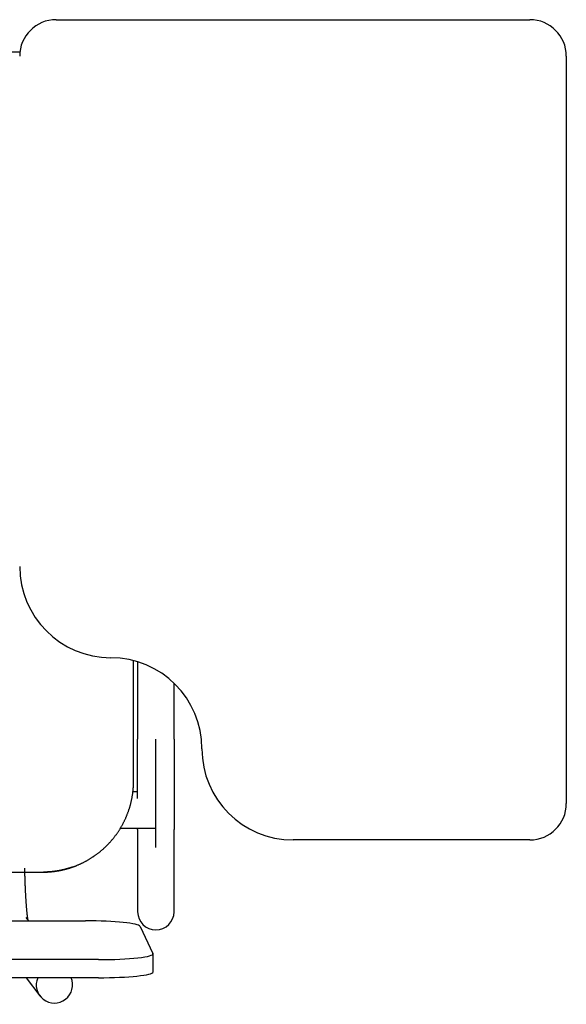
# Model space of a CAD drawing. Header units: metres. Extents: x -1 to 438, y -6 to 53.
# Tile 134 of 149: x 420.55 to 420.85, y 16.05 to 16.59. Entities that reach past the tile are written whole.
import ezdxf

# ---------------------------------------------------------------- set-up
doc = ezdxf.new("R2010")
doc.units = ezdxf.units.M
doc.linetypes.add('CONTINUA', pattern=[0])
doc.layers.add('PA MOBLES ACTUAL', color=7, linetype='CONTINUA', lineweight=25)

msp = doc.modelspace()

# ---------------------------------------------------------------- linework, layer by layer
at = {"layer": 'PA MOBLES ACTUAL', "color": 180, "transparency": 33554687}
for p, q in [((420.56976, 16.58983), (420.82976, 16.58983)), ((420.21727, 16.57218), (420.5499, 16.57218)), ((420.84976, 16.56983), (420.84976, 16.15983)), ((420.61227, 16.17217), (420.61227, 16.23824)), ((420.61449, 16.23761), (420.61449, 16.19519)), ((420.63449, 16.19519), (420.63449, 16.22579)), ((420.62449, 16.13562), (420.62449, 16.19519)), ((420.61449, 16.16631), (420.61192, 16.16631)), ((420.62449, 16.14631), (420.62449, 16.16631)), ((420.60506, 16.14631), (420.62449, 16.14631)), ((420.61449, 16.1455), (420.61449, 16.10044)), ((420.63449, 16.10044), (420.63449, 16.1455)), ((420.82976, 16.13983), (420.69976, 16.13983)), ((420.21669, 16.12218), (420.56284, 16.12218)), ((420.21669, 16.12218), (420.56284, 16.12218)), ((420.5547, 16.09547), (420.55335, 16.09725)), ((420.19301, 16.09547), (420.58593, 16.09547)), ((420.6159, 16.09243), (420.6229, 16.07753)), ((420.62293, 16.06742), (420.62293, 16.07737)), ((420.59293, 16.07417), (420.18601, 16.07417)), ((420.59293, 16.06423), (420.18601, 16.06423)), ((420.55331, 16.06423), (420.56087, 16.05428))]:
    msp.add_line(p, q, dxfattribs=at)
for points in [[(420.61449, 16.16263), (420.61449, 16.16267), (420.61449, 16.1627), (420.61449, 16.16274), (420.61449, 16.16277), (420.61449, 16.16281), (420.61449, 16.16284), (420.61449, 16.16288), (420.61449, 16.16292), (420.61449, 16.16295), (420.61449, 16.16299), (420.61449, 16.16302), (420.61449, 16.16306), (420.61449, 16.16309), (420.61449, 16.16313), (420.61449, 16.16316), (420.61449, 16.1632), (420.61449, 16.16324), (420.61449, 16.16327), (420.61449, 16.16331), (420.61449, 16.16334), (420.61449, 16.16338), (420.61449, 16.16341), (420.61449, 16.16345), (420.61449, 16.16349), (420.61449, 16.16352), (420.61449, 16.16356), (420.61449, 16.16359), (420.61449, 16.16363), (420.61449, 16.16366), (420.61449, 16.1637), (420.61449, 16.16414), (420.61449, 16.16459), (420.61449, 16.16504), (420.61449, 16.1655), (420.61449, 16.16596), (420.61449, 16.16642), (420.61449, 16.16689), (420.61449, 16.16736), (420.61449, 16.16783), (420.61449, 16.16831), (420.61449, 16.16879), (420.61449, 16.16927), (420.61449, 16.16976), (420.61449, 16.17025), (420.61449, 16.17074), (420.61449, 16.17124), (420.61449, 16.17174), (420.61449, 16.17224), (420.61449, 16.17274), (420.61449, 16.17325), (420.61449, 16.17376), (420.61449, 16.17428), (420.61449, 16.17479), (420.61449, 16.17531), (420.61449, 16.17584), (420.61449, 16.17636), (420.61449, 16.17689), (420.61449, 16.17742), (420.61449, 16.17795), (420.61449, 16.17849), (420.61449, 16.17902), (420.61449, 16.17956), (420.61449, 16.1801), (420.61449, 16.18065), (420.61449, 16.18119), (420.61449, 16.18174), (420.61449, 16.18228), (420.61449, 16.18283), (420.61449, 16.18338), (420.61449, 16.18394), (420.61449, 16.18449), (420.61449, 16.18504), (420.61449, 16.1856), (420.61449, 16.18616), (420.61449, 16.18672), (420.61449, 16.18728), (420.61449, 16.18784), (420.61449, 16.1884), (420.61449, 16.18896), (420.61449, 16.18952), (420.61449, 16.19009), (420.61449, 16.19065), (420.61449, 16.19122), (420.61449, 16.19178), (420.61449, 16.19235), (420.61449, 16.19292), (420.61449, 16.19349), (420.61449, 16.19405), (420.61449, 16.19462), (420.61449, 16.19519)], [(420.63449, 16.19519), (420.63449, 16.19454), (420.63449, 16.19389), (420.63449, 16.19324), (420.63449, 16.19259), (420.63449, 16.19194), (420.63449, 16.19129), (420.63449, 16.19065), (420.63449, 16.19), (420.63449, 16.18936), (420.63449, 16.18871), (420.63449, 16.18807), (420.63449, 16.18743), (420.63449, 16.18679), (420.63449, 16.18615), (420.63449, 16.18552), (420.63449, 16.18488), (420.63449, 16.18425), (420.63449, 16.18362), (420.63449, 16.18299), (420.63449, 16.18236), (420.63449, 16.18173), (420.63449, 16.18111), (420.63449, 16.18049), (420.63449, 16.17987), (420.63449, 16.17925), (420.63449, 16.17864), (420.63449, 16.17803), (420.63449, 16.17742), (420.63449, 16.17681), (420.63449, 16.17621), (420.63449, 16.17561), (420.63449, 16.17501), (420.63449, 16.17442), (420.63449, 16.17383), (420.63449, 16.17324), (420.63449, 16.17266), (420.63449, 16.17208), (420.63449, 16.17151), (420.63449, 16.17094), (420.63449, 16.17038), (420.63449, 16.16982), (420.63449, 16.16926), (420.63449, 16.16871), (420.63449, 16.16816), (420.63449, 16.16762), (420.63449, 16.16708), (420.63449, 16.16655), (420.63449, 16.16602), (420.63449, 16.16549), (420.63449, 16.16497), (420.63449, 16.16446), (420.63449, 16.16395), (420.63449, 16.16345), (420.63449, 16.16295), (420.63449, 16.16245), (420.63449, 16.16197), (420.63449, 16.16148), (420.63449, 16.16101), (420.63449, 16.16053), (420.63449, 16.16007), (420.63449, 16.15967), (420.63449, 16.15927), (420.63449, 16.15887), (420.63449, 16.15849), (420.63449, 16.1581), (420.63449, 16.15772), (420.63449, 16.15735), (420.63449, 16.15698), (420.63449, 16.15662), (420.63449, 16.15626), (420.63449, 16.15591), (420.63449, 16.15556), (420.63449, 16.15522), (420.63449, 16.15488), (420.63449, 16.15454), (420.63449, 16.15422), (420.63449, 16.15389), (420.63449, 16.15358), (420.63449, 16.15327), (420.63449, 16.15296), (420.63449, 16.15266), (420.63449, 16.15236), (420.63449, 16.15207), (420.63449, 16.15179), (420.63449, 16.15151), (420.63449, 16.15124), (420.63449, 16.15097), (420.63449, 16.1507), (420.63449, 16.15045), (420.63449, 16.1502), (420.63449, 16.14995), (420.63449, 16.14971), (420.63449, 16.14948), (420.63449, 16.14925), (420.63449, 16.14903), (420.63449, 16.14882), (420.63449, 16.14861), (420.63449, 16.1484), (420.63449, 16.14821), (420.63449, 16.14802), (420.63449, 16.14783), (420.63449, 16.14765), (420.63449, 16.14748), (420.63449, 16.14731), (420.63449, 16.14715), (420.63449, 16.147), (420.63449, 16.14685), (420.63449, 16.14671), (420.63449, 16.14657), (420.63449, 16.14644), (420.63449, 16.14632), (420.63449, 16.1462), (420.63449, 16.14609), (420.63449, 16.14599), (420.63449, 16.14589), (420.63449, 16.1458), (420.63449, 16.14571), (420.63449, 16.14564), (420.63449, 16.14556), (420.63449, 16.1455)], [(420.57863, 16.12493), (420.57872, 16.12496), (420.57882, 16.12499), (420.57891, 16.12503), (420.579, 16.12506), (420.5791, 16.12509), (420.57919, 16.12512), (420.57928, 16.12516), (420.57937, 16.12519), (420.57947, 16.12523), (420.57956, 16.12526), (420.57965, 16.12529), (420.57974, 16.12533), (420.57984, 16.12536), (420.57993, 16.1254), (420.58002, 16.12543), (420.58011, 16.12547), (420.5802, 16.1255), (420.5803, 16.12554), (420.58039, 16.12557), (420.58048, 16.12561), (420.58057, 16.12565), (420.58066, 16.12568), (420.58075, 16.12572), (420.58085, 16.12575), (420.58094, 16.12579), (420.58103, 16.12583), (420.58112, 16.12587), (420.58121, 16.1259), (420.5813, 16.12594), (420.58139, 16.12598), (420.5817, 16.12611), (420.58201, 16.12624), (420.58231, 16.12637), (420.58262, 16.1265), (420.58292, 16.12664), (420.58322, 16.12678), (420.58353, 16.12692), (420.58383, 16.12706), (420.58413, 16.12721), (420.58443, 16.12735), (420.58472, 16.1275), (420.58502, 16.12765), (420.58532, 16.1278), (420.58561, 16.12796), (420.5859, 16.12811), (420.58619, 16.12827), (420.58649, 16.12843), (420.58678, 16.12859), (420.58706, 16.12876), (420.58735, 16.12892), (420.58764, 16.12909), (420.58792, 16.12926), (420.5882, 16.12943), (420.58849, 16.1296), (420.58877, 16.12977), (420.58905, 16.12995), (420.58932, 16.13013), (420.5896, 16.13031), (420.58988, 16.13049), (420.59015, 16.13067), (420.59042, 16.13085), (420.59069, 16.13104), (420.59096, 16.13123), (420.59123, 16.13142), (420.59149, 16.13161), (420.59176, 16.1318), (420.59202, 16.13199), (420.59228, 16.13219), (420.59254, 16.13238), (420.5928, 16.13258), (420.59306, 16.13278), (420.59331, 16.13298), (420.59356, 16.13318), (420.59381, 16.13338), (420.59406, 16.13359), (420.59431, 16.13379), (420.59456, 16.134), (420.5948, 16.13421), (420.59505, 16.13442), (420.59529, 16.13463), (420.59553, 16.13484), (420.59576, 16.13505), (420.596, 16.13527), (420.59623, 16.13548), (420.59646, 16.1357), (420.59669, 16.13591), (420.59692, 16.13613), (420.59715, 16.13635), (420.59737, 16.13657), (420.5976, 16.13679), (420.59782, 16.13702), (420.59804, 16.13724), (420.59826, 16.13747), (420.59848, 16.1377), (420.5987, 16.13793), (420.59891, 16.13816), (420.59913, 16.13839), (420.59934, 16.13863), (420.59956, 16.13887), (420.59977, 16.13911), (420.59998, 16.13935), (420.60019, 16.13959), (420.6004, 16.13984), (420.60061, 16.14008), (420.60082, 16.14033), (420.60102, 16.14058), (420.60123, 16.14084), (420.60143, 16.14109), (420.60163, 16.14134), (420.60183, 16.1416), (420.60203, 16.14186), (420.60223, 16.14212), (420.60242, 16.14238), (420.60262, 16.14264), (420.60281, 16.14291), (420.603, 16.14318), (420.60319, 16.14344), (420.60338, 16.14371), (420.60356, 16.14398), (420.60375, 16.14426), (420.60393, 16.14453), (420.60411, 16.14481), (420.60429, 16.14508), (420.60447, 16.14536), (420.60465, 16.14564), (420.60482, 16.14592), (420.60499, 16.1462), (420.60516, 16.14649), (420.60533, 16.14677), (420.6055, 16.14706), (420.60567, 16.14735), (420.60583, 16.14764), (420.60599, 16.14793), (420.60615, 16.14822), (420.60631, 16.14851), (420.60647, 16.1488), (420.60662, 16.1491), (420.60678, 16.14939), (420.60693, 16.14969), (420.60708, 16.14999), (420.60722, 16.15029), (420.60737, 16.15059), (420.60751, 16.15089), (420.60765, 16.15119), (420.60779, 16.1515), (420.60793, 16.1518), (420.60806, 16.15211), (420.6082, 16.15241), (420.60833, 16.15272), (420.60846, 16.15303), (420.60858, 16.15333), (420.60871, 16.15364), (420.60883, 16.15395), (420.60895, 16.15427), (420.60907, 16.15458), (420.60918, 16.15489), (420.6093, 16.1552), (420.60941, 16.15552), (420.60952, 16.15583), (420.60963, 16.15615), (420.60973, 16.15646), (420.60984, 16.15678), (420.60994, 16.1571), (420.61004, 16.15741), (420.61014, 16.15773), (420.61023, 16.15805), (420.61032, 16.15837), (420.61041, 16.15869), (420.6105, 16.15901), (420.61059, 16.15933), (420.61067, 16.15965), (420.61076, 16.15997), (420.61084, 16.16029), (420.61091, 16.16062), (420.61099, 16.16094), (420.61106, 16.16126), (420.61113, 16.16158), (420.6112, 16.16191), (420.61127, 16.16223), (420.61133, 16.16255), (420.6114, 16.16288), (420.61146, 16.1632), (420.61151, 16.16352), (420.61157, 16.16385), (420.61162, 16.16417), (420.61167, 16.16449), (420.61172, 16.16482), (420.61177, 16.16514), (420.61181, 16.16546), (420.61186, 16.16579), (420.6119, 16.16611), (420.61194, 16.16643), (420.61197, 16.16675), (420.61201, 16.16708), (420.61204, 16.1674), (420.61207, 16.16772), (420.6121, 16.16804), (420.61212, 16.16836), (420.61214, 16.16868), (420.61217, 16.169), (420.61219, 16.16932), (420.6122, 16.16964), (420.61222, 16.16996), (420.61223, 16.17028), (420.61224, 16.1706), (420.61225, 16.17091), (420.61226, 16.17123), (420.61226, 16.17154), (420.61227, 16.17186), (420.61227, 16.17217)], [(420.61449, 16.1455), (420.61449, 16.14552), (420.61449, 16.14554), (420.61449, 16.14556), (420.61449, 16.14558), (420.61449, 16.1456), (420.61449, 16.14562), (420.61449, 16.14564), (420.61449, 16.14566), (420.61449, 16.14569), (420.61449, 16.14571), (420.61449, 16.14574), (420.61449, 16.14576), (420.61449, 16.14579), (420.61449, 16.14581), (420.61449, 16.14584), (420.61449, 16.14587), (420.61449, 16.1459), (420.61449, 16.14592), (420.61449, 16.14595), (420.61449, 16.14598), (420.61449, 16.14601), (420.61449, 16.14604), (420.61449, 16.14607), (420.61449, 16.14611), (420.61449, 16.14614), (420.61449, 16.14617), (420.61449, 16.1462), (420.61449, 16.14624), (420.61449, 16.14627), (420.61449, 16.14631)], [(420.55436, 16.09592), (420.55435, 16.09597), (420.55434, 16.09603), (420.55433, 16.09609), (420.55432, 16.09615), (420.55431, 16.09621), (420.5543, 16.09628), (420.55429, 16.09634), (420.55428, 16.09641), (420.55427, 16.09648), (420.55425, 16.09655), (420.55424, 16.09663), (420.55423, 16.0967), (420.55422, 16.09678), (420.55421, 16.09686), (420.5542, 16.09694), (420.55418, 16.09702), (420.55417, 16.09711), (420.55416, 16.09719), (420.55415, 16.09728), (420.55413, 16.09737), (420.55412, 16.09746), (420.55411, 16.09756), (420.5541, 16.09765), (420.55408, 16.09775), (420.55407, 16.09785), (420.55406, 16.09795), (420.55404, 16.09806), (420.55403, 16.09816), (420.55402, 16.09827), (420.554, 16.09838), (420.55398, 16.09859), (420.55395, 16.09881), (420.55393, 16.09904), (420.5539, 16.09927), (420.55387, 16.09951), (420.55385, 16.09976), (420.55382, 16.10001), (420.5538, 16.10027), (420.55377, 16.10054), (420.55374, 16.10081), (420.55372, 16.10109), (420.55369, 16.10137), (420.55366, 16.10167), (420.55364, 16.10197), (420.55361, 16.10227), (420.55358, 16.10259), (420.55356, 16.10291), (420.55353, 16.10323), (420.5535, 16.10357), (420.55348, 16.10391), (420.55345, 16.10425), (420.55342, 16.10461), (420.5534, 16.10497), (420.55337, 16.10533), (420.55335, 16.10571), (420.55332, 16.10609), (420.55329, 16.10648), (420.55327, 16.10687), (420.55324, 16.10727), (420.55322, 16.10768), (420.55319, 16.10812), (420.55316, 16.10857), (420.55314, 16.10903), (420.55311, 16.10948), (420.55309, 16.10995), (420.55306, 16.11042), (420.55304, 16.11089), (420.55301, 16.11137), (420.55299, 16.11185), (420.55296, 16.11234), (420.55294, 16.11283), (420.55292, 16.11333), (420.5529, 16.11383), (420.55287, 16.11433), (420.55285, 16.11484), (420.55283, 16.11536), (420.55281, 16.11588), (420.55279, 16.1164), (420.55277, 16.11692), (420.55275, 16.11745), (420.55273, 16.11799), (420.55271, 16.11853), (420.5527, 16.11907), (420.55268, 16.11961), (420.55266, 16.12016), (420.55264, 16.12071), (420.55263, 16.12127), (420.55261, 16.12183), (420.5526, 16.12239), (420.55258, 16.12296), (420.55258, 16.123), (420.55258, 16.12305), (420.55258, 16.1231), (420.55258, 16.12315), (420.55257, 16.1232), (420.55257, 16.12325), (420.55257, 16.1233), (420.55257, 16.12335), (420.55257, 16.1234), (420.55257, 16.12344), (420.55257, 16.12349), (420.55257, 16.12354), (420.55256, 16.12359), (420.55256, 16.12364), (420.55256, 16.12369), (420.55256, 16.12374), (420.55256, 16.12379), (420.55256, 16.12384), (420.55256, 16.12389), (420.55256, 16.12394), (420.55255, 16.12398), (420.55255, 16.12403), (420.55255, 16.12408), (420.55255, 16.12413), (420.55255, 16.12418), (420.55255, 16.12423), (420.55255, 16.12428), (420.55255, 16.12433), (420.55254, 16.12438), (420.55254, 16.12443)], [(420.57711, 16.12443), (420.57695, 16.12438), (420.57679, 16.12433), (420.57663, 16.12428), (420.57647, 16.12423), (420.5763, 16.12419), (420.57614, 16.12414), (420.57598, 16.12409), (420.57582, 16.12405), (420.57565, 16.124), (420.57549, 16.12395), (420.57532, 16.12391), (420.57516, 16.12387), (420.57499, 16.12382), (420.57483, 16.12378), (420.57466, 16.12374), (420.5745, 16.12369), (420.57433, 16.12365), (420.57416, 16.12361), (420.574, 16.12357), (420.57383, 16.12353), (420.57366, 16.12349), (420.57349, 16.12345), (420.57332, 16.12341), (420.57316, 16.12337), (420.57299, 16.12334), (420.57282, 16.1233), (420.57265, 16.12326), (420.57248, 16.12323), (420.57231, 16.12319), (420.57214, 16.12316), (420.57191, 16.12311), (420.57167, 16.12307), (420.57144, 16.12302), (420.57121, 16.12298), (420.57097, 16.12294), (420.57074, 16.1229), (420.57051, 16.12286), (420.57027, 16.12282), (420.57004, 16.12278), (420.56981, 16.12275), (420.56957, 16.12271), (420.56934, 16.12268), (420.56911, 16.12265), (420.56888, 16.12262), (420.56865, 16.12259), (420.56842, 16.12256), (420.56819, 16.12253), (420.56796, 16.1225), (420.56773, 16.12248), (420.56751, 16.12245), (420.56728, 16.12243), (420.56706, 16.12241), (420.56683, 16.12238), (420.56661, 16.12236), (420.56639, 16.12235), (420.56617, 16.12233), (420.56595, 16.12231), (420.56573, 16.12229), (420.56551, 16.12228), (420.56529, 16.12227), (420.56523, 16.12226), (420.56516, 16.12226), (420.5651, 16.12226), (420.56503, 16.12225), (420.56497, 16.12225), (420.5649, 16.12224), (420.56483, 16.12224), (420.56476, 16.12224), (420.56469, 16.12223), (420.56462, 16.12223), (420.56455, 16.12223), (420.56449, 16.12222), (420.56442, 16.12222), (420.56435, 16.12222), (420.56428, 16.12222), (420.56421, 16.12221), (420.56414, 16.12221), (420.56407, 16.12221), (420.564, 16.12221), (420.56393, 16.1222), (420.56386, 16.1222), (420.56379, 16.1222), (420.56372, 16.1222), (420.56366, 16.12219), (420.56359, 16.12219), (420.56352, 16.12219), (420.56346, 16.12219), (420.56339, 16.12219), (420.56333, 16.12219), (420.56326, 16.12218), (420.56326, 16.12218), (420.56325, 16.12218), (420.56325, 16.12218), (420.56324, 16.12218), (420.56323, 16.12218), (420.56323, 16.12218), (420.56322, 16.12218), (420.56322, 16.12218), (420.56321, 16.12218), (420.5632, 16.12218), (420.5632, 16.12218), (420.56319, 16.12218), (420.56319, 16.12218), (420.56318, 16.12218), (420.56317, 16.12218), (420.56317, 16.12218), (420.56316, 16.12218), (420.56315, 16.12218), (420.56315, 16.12218), (420.56314, 16.12218), (420.56313, 16.12218), (420.56313, 16.12218), (420.56312, 16.12218), (420.56312, 16.12218), (420.56311, 16.12218), (420.5631, 16.12218), (420.5631, 16.12218), (420.56309, 16.12218), (420.56308, 16.12218), (420.56308, 16.12218), (420.56307, 16.12218), (420.56307, 16.12218), (420.56306, 16.12218), (420.56305, 16.12218), (420.56305, 16.12218), (420.56304, 16.12218), (420.56303, 16.12218), (420.56303, 16.12218), (420.56302, 16.12218), (420.56302, 16.12218), (420.56301, 16.12218), (420.563, 16.12218), (420.563, 16.12218), (420.56299, 16.12218), (420.56298, 16.12218), (420.56298, 16.12218), (420.56297, 16.12218), (420.56297, 16.12218), (420.56296, 16.12218), (420.56295, 16.12218), (420.56295, 16.12218), (420.56294, 16.12218), (420.56294, 16.12218), (420.56293, 16.12218), (420.56293, 16.12218), (420.56292, 16.12218), (420.56291, 16.12218), (420.56291, 16.12218), (420.5629, 16.12218), (420.5629, 16.12218), (420.5629, 16.12218), (420.5629, 16.12218), (420.56289, 16.12218), (420.56289, 16.12218), (420.56289, 16.12218), (420.56289, 16.12218), (420.56289, 16.12218), (420.56289, 16.12218), (420.56288, 16.12218), (420.56288, 16.12218), (420.56288, 16.12218), (420.56288, 16.12218), (420.56288, 16.12218), (420.56288, 16.12218), (420.56287, 16.12218), (420.56287, 16.12218), (420.56287, 16.12218), (420.56287, 16.12218), (420.56287, 16.12218), (420.56287, 16.12218), (420.56286, 16.12218), (420.56286, 16.12218), (420.56286, 16.12218), (420.56286, 16.12218), (420.56286, 16.12218), (420.56286, 16.12218), (420.56286, 16.12218), (420.56286, 16.12218), (420.56285, 16.12218), (420.56284, 16.12218)], [(420.56285, 16.12218), (420.56285, 16.12218), (420.56286, 16.12218), (420.56286, 16.12218), (420.56286, 16.12218), (420.56286, 16.12218), (420.56286, 16.12218), (420.56286, 16.12218), (420.56286, 16.12218), (420.56286, 16.12218), (420.56287, 16.12218), (420.56287, 16.12218), (420.56287, 16.12218), (420.56287, 16.12218), (420.56287, 16.12218), (420.56287, 16.12218), (420.56288, 16.12218), (420.56288, 16.12218), (420.56288, 16.12218), (420.56288, 16.12218), (420.56288, 16.12218), (420.56288, 16.12218), (420.56289, 16.12218), (420.56289, 16.12218), (420.56289, 16.12218), (420.56289, 16.12218), (420.56289, 16.12218), (420.56289, 16.12218), (420.5629, 16.12218), (420.5629, 16.12218), (420.5629, 16.12218), (420.5629, 16.12218), (420.56291, 16.12218), (420.56291, 16.12218), (420.56292, 16.12218), (420.56293, 16.12218), (420.56293, 16.12218), (420.56294, 16.12218), (420.56294, 16.12218), (420.56295, 16.12218), (420.56295, 16.12218), (420.56296, 16.12218), (420.56297, 16.12218), (420.56297, 16.12218), (420.56298, 16.12218), (420.56298, 16.12218), (420.56299, 16.12218), (420.563, 16.12218), (420.563, 16.12218), (420.56301, 16.12218), (420.56302, 16.12218), (420.56302, 16.12218), (420.56303, 16.12218), (420.56303, 16.12218), (420.56304, 16.12218), (420.56305, 16.12218), (420.56305, 16.12218), (420.56306, 16.12218), (420.56307, 16.12218), (420.56307, 16.12218), (420.56308, 16.12218), (420.56308, 16.12218), (420.56309, 16.12218), (420.5631, 16.12218), (420.5631, 16.12218), (420.56311, 16.12218), (420.56312, 16.12218), (420.56312, 16.12218), (420.56313, 16.12218), (420.56313, 16.12218), (420.56314, 16.12218), (420.56315, 16.12218), (420.56315, 16.12218), (420.56316, 16.12218), (420.56317, 16.12218), (420.56317, 16.12218), (420.56318, 16.12218), (420.56319, 16.12218), (420.56319, 16.12218), (420.5632, 16.12218), (420.5632, 16.12218), (420.56321, 16.12218), (420.56322, 16.12218), (420.56322, 16.12218), (420.56323, 16.12218), (420.56323, 16.12218), (420.56324, 16.12218), (420.56325, 16.12218), (420.56325, 16.12218), (420.56326, 16.12218), (420.56326, 16.12218), (420.56333, 16.12219), (420.56339, 16.12219), (420.56346, 16.12219), (420.56352, 16.12219), (420.56359, 16.12219), (420.56366, 16.12219), (420.56372, 16.1222), (420.56379, 16.1222), (420.56386, 16.1222), (420.56393, 16.1222), (420.564, 16.12221), (420.56407, 16.12221), (420.56414, 16.12221), (420.56421, 16.12221), (420.56428, 16.12222), (420.56435, 16.12222), (420.56442, 16.12222), (420.56449, 16.12222), (420.56455, 16.12223), (420.56462, 16.12223), (420.56469, 16.12223), (420.56476, 16.12224), (420.56483, 16.12224), (420.5649, 16.12224), (420.56497, 16.12225), (420.56503, 16.12225), (420.5651, 16.12226), (420.56516, 16.12226), (420.56523, 16.12226), (420.56529, 16.12227), (420.56551, 16.12228), (420.56573, 16.12229), (420.56595, 16.12231), (420.56617, 16.12233), (420.56639, 16.12235), (420.56661, 16.12236), (420.56683, 16.12238), (420.56706, 16.12241), (420.56728, 16.12243), (420.56751, 16.12245), (420.56773, 16.12248), (420.56796, 16.1225), (420.56819, 16.12253), (420.56842, 16.12256), (420.56865, 16.12259), (420.56888, 16.12262), (420.56911, 16.12265), (420.56934, 16.12268), (420.56957, 16.12271), (420.56981, 16.12275), (420.57004, 16.12278), (420.57027, 16.12282), (420.57051, 16.12286), (420.57074, 16.1229), (420.57097, 16.12294), (420.57121, 16.12298), (420.57144, 16.12302), (420.57167, 16.12307), (420.57191, 16.12311), (420.57214, 16.12316), (420.57237, 16.1232), (420.57259, 16.12325), (420.57281, 16.1233), (420.57304, 16.12335), (420.57326, 16.1234), (420.57348, 16.12345), (420.57371, 16.1235), (420.57393, 16.12355), (420.57415, 16.12361), (420.57437, 16.12366), (420.57459, 16.12372), (420.57481, 16.12378), (420.57503, 16.12383), (420.57525, 16.12389), (420.57547, 16.12395), (420.57569, 16.12401), (420.5759, 16.12407), (420.57612, 16.12413), (420.57633, 16.1242), (420.57655, 16.12426), (420.57676, 16.12432), (420.57697, 16.12439), (420.57719, 16.12445), (420.5774, 16.12452), (420.5776, 16.12459), (420.57781, 16.12465), (420.57802, 16.12472), (420.57822, 16.12479), (420.57843, 16.12486), (420.57863, 16.12493)], [(420.57863, 16.12493), (420.57858, 16.12491), (420.57853, 16.12489), (420.57848, 16.12488), (420.57843, 16.12486), (420.57838, 16.12484), (420.57833, 16.12482), (420.57828, 16.12481), (420.57823, 16.12479), (420.57818, 16.12477), (420.57812, 16.12476), (420.57807, 16.12474), (420.57802, 16.12472), (420.57797, 16.12471), (420.57792, 16.12469), (420.57787, 16.12467), (420.57782, 16.12465), (420.57777, 16.12464), (420.57772, 16.12462), (420.57767, 16.12461), (420.57762, 16.12459), (420.57757, 16.12457), (420.57751, 16.12456), (420.57746, 16.12454), (420.57741, 16.12452), (420.57736, 16.12451), (420.57731, 16.12449), (420.57726, 16.12448), (420.57721, 16.12446), (420.57716, 16.12444), (420.57711, 16.12443)]]:
    msp.add_lwpolyline(points, dxfattribs=at)
for centre, radius, start, end in [((420.56976, 16.56983), 0.02, 90, 180), ((420.82976, 16.56983), 0.02, 0, 90), ((420.59976, 16.28983), 0.05, 180, 270), ((420.59976, 16.18983), 0.05, 0, 90), ((420.69976, 16.18983), 0.05, 180, 270), ((420.82976, 16.15983), 0.02, 270, 0), ((420.62449, 16.10044), 0.01, 180, 270), ((420.62449, 16.10044), 0.01, 270, 0)]:
    msp.add_arc(centre, radius, start, end, dxfattribs=at)
for centre, major_axis, ratio, start_param, end_param in [((420.58593, 16.09227), (0.03, 0), 0.106466, 0.049958, 1.570796), ((420.59293, 16.07737), (0.03, 0), 0.106466, 4.712389, 6.333144), ((420.59293, 16.06742), (0.03, 0), 0.106466, 4.712389, 6.283185), ((420.56883, 16.06033), (0.00796, 0.00605), 0.993992, 2.086617, 6.033091)]:
    msp.add_ellipse(centre, major_axis=major_axis, ratio=ratio, start_param=start_param, end_param=end_param, dxfattribs=at)

doc.saveas('drawing.dxf')
